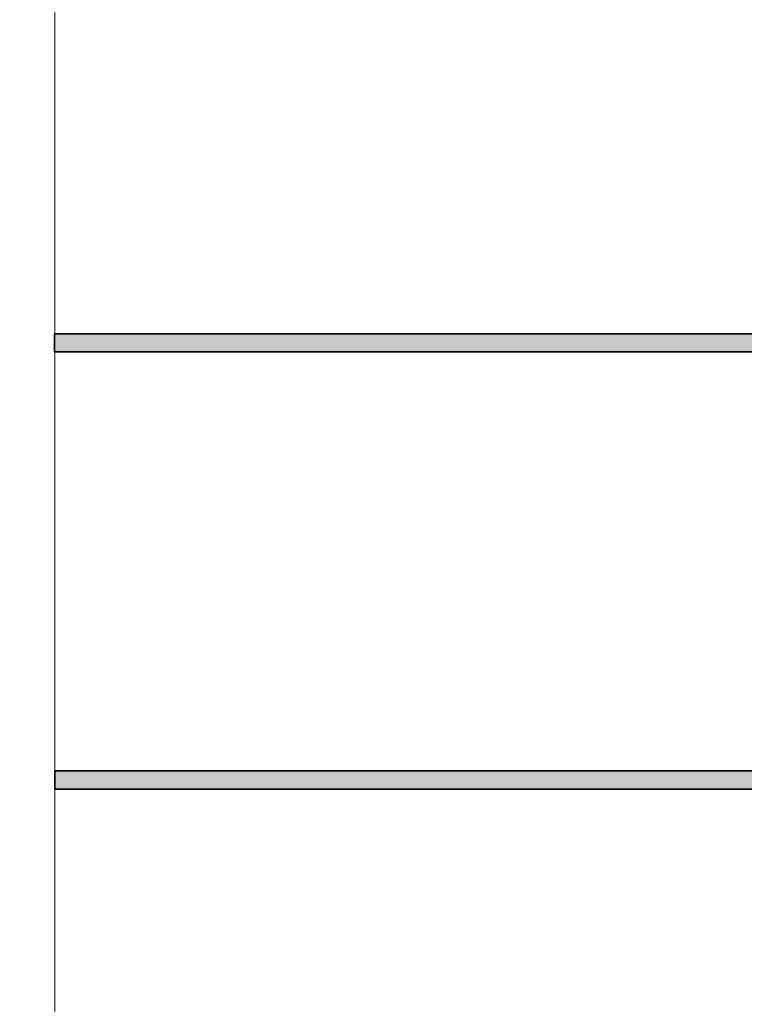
# Model space of a CAD drawing. Header units: inches. Extents: x 15 to 546804, y -66 to 267312.
# Tile 208 of 256: x 400875 to 404845, y 117632 to 123026. Entities that reach past the tile are written whole.
import ezdxf

# ---------------------------------------------------------------- set-up
doc = ezdxf.new("R2010")
doc.units = ezdxf.units.IN
doc.header["$MEASUREMENT"] = 0

msp = doc.modelspace()

# ---------------------------------------------------------------- hatches: boundary and pattern name
at = {"lineweight": 20}
h = msp.add_hatch(color=7, dxfattribs=at)
h.dxf.hatch_style = 1
h.paths.add_polyline_path([(406417.1, 118910.3), (401067.1, 118910.3), (401067.1, 118810.3), (406417.1, 118810.3)])
h.paths.add_polyline_path([(406289.9, 121305.7), (401067.1, 121305.7), (401067.1, 121205.7), (406289, 121205.7, -0.056283), (406283.5, 121253.8, -0.060973)])

# ---------------------------------------------------------------- linework, layer by layer
at = {"color": 7, "lineweight": 20}
for p, q in [((401067.1, 107455.7, 300), (401067.1, 127805.7, 300)), ((401067.1, 107455.7, 300), (401067.1, 125448.8, 300)), ((401067.1, 107455.7), (401067.1, 125448.8)), ((401067.1, 107455.7, 3000), (401067.1, 125448.8, 3000)), ((401067.1, 107455.7, 300), (401067.1, 125448.8, 300))]:
    msp.add_line(p, q, dxfattribs=at)
at = {"color": 7}
for p, q in [((406415.1, 121305.7, 300), (401065.1, 121305.7, 300)), ((401065.1, 121305.7, 300), (401065.1, 121205.7, 300)), ((406415.1, 121305.7, 3000), (401065.1, 121305.7, 3000)), ((401065.1, 121305.7, 3000), (401065.1, 121205.7, 3000)), ((401065.1, 121305.7, 300), (401065.1, 121305.7, 3000)), ((401065.1, 121205.7, 300), (406415.1, 121205.7, 300)), ((401065.1, 121205.7, 3000), (406415.1, 121205.7, 3000)), ((401065.1, 121205.7, 300), (401065.1, 121205.7, 3000)), ((406417.1, 118910.3, 300), (401067.1, 118910.3, 300)), ((401067.1, 118910.3, 300), (401067.1, 118810.3, 300)), ((406417.1, 118910.3, 3000), (401067.1, 118910.3, 3000)), ((401067.1, 118910.3, 3000), (401067.1, 118810.3, 3000)), ((401067.1, 118910.3, 300), (401067.1, 118910.3, 3000)), ((401067.1, 118810.3, 300), (406417.1, 118810.3, 300)), ((401067.1, 118810.3, 3000), (406417.1, 118810.3, 3000)), ((401067.1, 118810.3, 300), (401067.1, 118810.3, 3000))]:
    msp.add_line(p, q, dxfattribs=at)
at = {"color": 7, "lineweight": 20}
for points, invisible_edges in [([(399867.1, 106255.7, 300), (401067.1, 107455.7, 300), (399867.1, 157855.7, 300)], 3), ([(399867.1, 157855.7), (401067.1, 156655.7), (399867.1, 106255.7)], 3), ([(401067.1, 156655.7, 300), (401067.1, 107455.7, 300), (401067.1, 125448.8, 300)], 13), ([(401067.1, 107455.7), (401067.1, 156655.7), (401067.1, 138716.1)], 13), ([(401067.1, 107455.7), (401067.1, 138716.1), (401067.1, 125448.8)], 1), ([(406517.1, 114112.7, 300), (401067.1, 107455.7, 300), (401067.1, 127805.7, 300)], 13), ([(406517.1, 114112.7, 300), (401067.1, 127805.7, 300), (402305.5, 127805.7, 300)], 13), ([(401067.1, 125448.8, 3000), (401067.1, 107455.7, 300), (401067.1, 107455.7, 3000)], 1), ([(401067.1, 107455.7, 300), (401067.1, 125448.8, 3000), (401067.1, 125448.8, 300)], 1), ([(401067.1, 125448.8), (401067.1, 107455.7, 300), (401067.1, 107455.7)], 1), ([(401067.1, 107455.7, 300), (401067.1, 125448.8), (401067.1, 125448.8, 300)], 1)]:
    msp.add_3dface(points, dxfattribs=dict(at, invisible_edges=invisible_edges))
at = {"color": 7, "invisible_edges": 1}
for points in [[(401065.1, 121205.7, 3000), (401065.1, 121305.7, 300), (401065.1, 121205.7, 300)], [(401065.1, 121305.7, 300), (401065.1, 121205.7, 3000), (401065.1, 121305.7, 3000)], [(406415.1, 121305.7, 3000), (401065.1, 121305.7, 300), (401065.1, 121305.7, 3000)], [(401065.1, 121305.7, 300), (406415.1, 121305.7, 3000), (406415.1, 121305.7, 300)], [(401065.1, 121305.7, 3000), (406415.1, 121205.7, 3000), (406415.1, 121305.7, 3000)], [(406415.1, 121205.7, 3000), (401065.1, 121305.7, 3000), (401065.1, 121205.7, 3000)], [(406415.1, 121205.7, 300), (401065.1, 121305.7, 300), (406415.1, 121305.7, 300)], [(401065.1, 121305.7, 300), (406415.1, 121205.7, 300), (401065.1, 121205.7, 300)], [(406415.1, 121205.7, 300), (401065.1, 121205.7, 3000), (401065.1, 121205.7, 300)], [(401065.1, 121205.7, 3000), (406415.1, 121205.7, 300), (406415.1, 121205.7, 3000)], [(401067.1, 118810.3, 3000), (401067.1, 118910.3, 300), (401067.1, 118810.3, 300)], [(401067.1, 118910.3, 300), (401067.1, 118810.3, 3000), (401067.1, 118910.3, 3000)], [(406417.1, 118910.3, 3000), (401067.1, 118910.3, 300), (401067.1, 118910.3, 3000)], [(401067.1, 118910.3, 300), (406417.1, 118910.3, 3000), (406417.1, 118910.3, 300)], [(401067.1, 118910.3, 3000), (406417.1, 118810.3, 3000), (406417.1, 118910.3, 3000)], [(406417.1, 118810.3, 3000), (401067.1, 118910.3, 3000), (401067.1, 118810.3, 3000)], [(406417.1, 118810.3, 300), (401067.1, 118910.3, 300), (406417.1, 118910.3, 300)], [(401067.1, 118910.3, 300), (406417.1, 118810.3, 300), (401067.1, 118810.3, 300)], [(406417.1, 118810.3, 300), (401067.1, 118810.3, 3000), (401067.1, 118810.3, 300)], [(401067.1, 118810.3, 3000), (406417.1, 118810.3, 300), (406417.1, 118810.3, 3000)]]:
    msp.add_3dface(points, dxfattribs=at)

doc.saveas('drawing.dxf')
